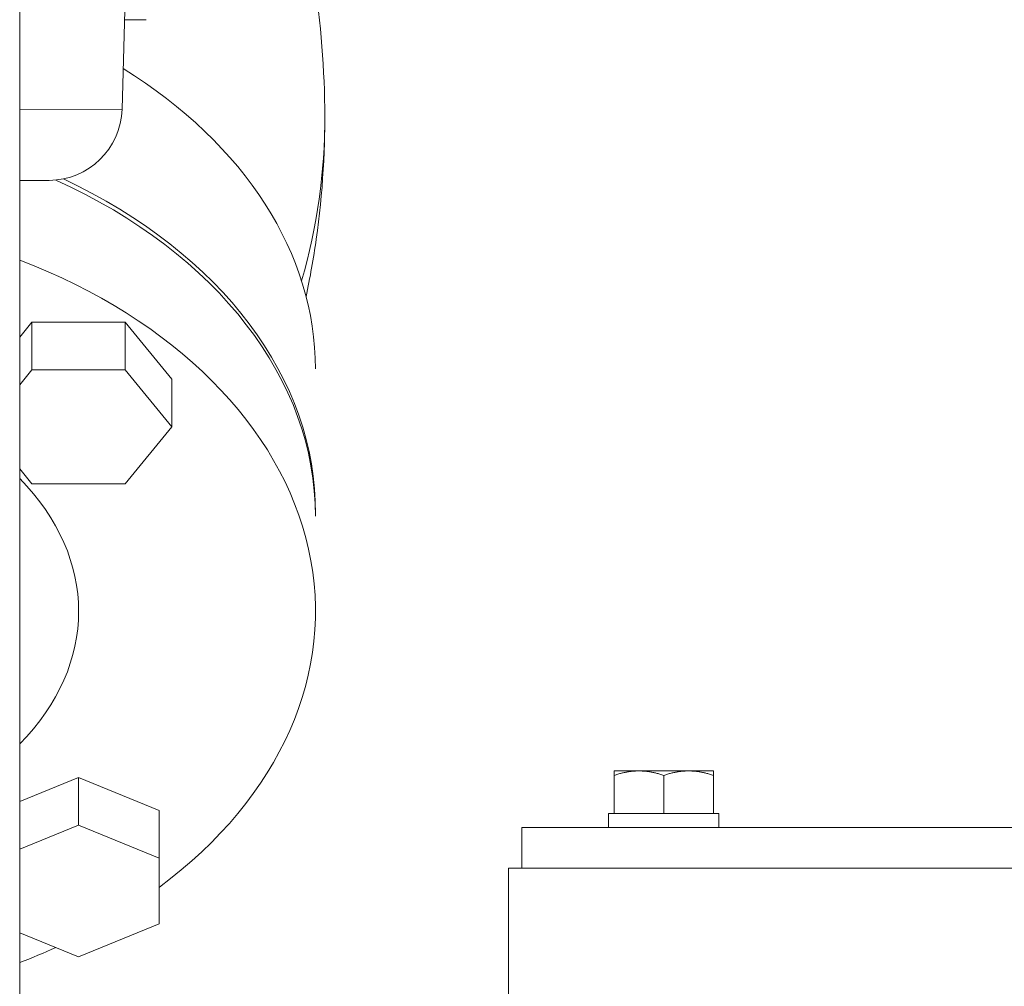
# Model space of a CAD drawing. Header units: inches. Extents: x 1 to 669, y 0 to 417.
# Tile 223 of 256: x 324.37 to 328.71, y 272.21 to 276.47. Entities that reach past the tile are written whole.
import ezdxf

# ---------------------------------------------------------------- set-up
doc = ezdxf.new("R2010")
doc.units = ezdxf.units.IN
doc.header["$LTSCALE"] = 12
doc.header["$MEASUREMENT"] = 0
doc.layers.get('0').update_dxf_attribs({"linetype": 'CONTINUOUS'})
doc.layers.add('D', color=2, linetype='CONTINUOUS')
doc.layers.add('X', color=1, linetype='CONTINUOUS')
doc.styles.get("Standard").update_dxf_attribs({"font": 'SIMPLEX.SHX', "width": 0.875})
doc.dimstyles.new('STANDARD$0', dxfattribs={"dimscale": 32, "dimtxt": 0.09375, "dimasz": 0.0625, "dimexe": 0.03125, "dimexo": 0.03125, "dimgap": 0.03125, "dimtad": 1, "dimtih": 1, "dimtoh": 1, "dimdec": 4, "dimzin": 12, "dimdsep": 46, "dimlunit": 5, "dimtxsty": 'Standard', "dimcen": -0.03125, "dimclrd": 256, "dimclre": 256, "dimclrt": 256, "dimadec": 0, "dimazin": 0, "dimtfac": 0.875, "dimtdec": 4, "dimtofl": 0, "dimtmove": 0, "dimatfit": 3, "dimfxl": 0, "dimtolj": 1, "dimtzin": 12, "dimlwd": 13, "dimlwe": 13, "dimarcsym": 0})

# ---------------------------------------------------------------- blocks, each defined once
blk = doc.blocks.new('*D70')
at = {"layer": 'D', "lineweight": 13}
for p, q in [((326.4905, 290.2836), (424.5308, 290.2836)), ((423.5308, 288.2836), (423.5308, 251.8455)), ((423.5308, 170.7758), (423.5308, 243.7205)), ((367.385, 168.7758), (424.5308, 168.7758))]:
    blk.add_line(p, q, dxfattribs=at)
at = {"layer": 'D'}
for points in [[(423.1975, 288.2836), (423.8642, 288.2836), (423.5308, 290.2836)], [(423.1975, 170.7758), (423.8642, 170.7758), (423.5308, 168.7758)]]:
    blk.add_solid(points, dxfattribs=at)
at = {"layer": 'D', "insert": (423.5308, 247.783), "char_height": 3, "attachment_point": 5}
blk.add_mtext('\\A1;121{\\H0.875x;\\S1/2;}{}{\\C2;%%p1}', dxfattribs=at)
blk = doc.blocks.new('GASTRAIN RIGHT')
at = {"layer": 'X', "lineweight": 0}
for p, q in [((304.2346, 288.7315), (304.2601, 289.6715)), ((303.7833, 289.469), (303.7833, 284.6341)), ((304.2569, 289.1259), (304.2453, 289.1259)), ((304.3301, 289.1259), (304.2569, 289.1259)), ((304.3414, 289.1259), (304.3301, 289.1259)), ((304.2346, 288.7315), (303.7833, 288.7305)), ((303.9126, 288.4175), (303.7833, 288.4172)), ((303.7833, 287.7258), (303.8375, 287.7923)), ((303.8375, 287.7923), (304.2485, 287.7923)), ((303.8375, 287.7923), (303.8375, 287.5825)), ((304.2485, 287.7923), (304.2485, 287.5825)), ((304.2485, 287.7923), (304.4541, 287.5406)), ((303.7833, 287.516), (303.8375, 287.5825)), ((303.8375, 287.5825), (304.2485, 287.5825)), ((304.2485, 287.5825), (304.4541, 287.3308)), ((304.4541, 287.5406), (304.4541, 287.3308)), ((304.4541, 287.3308), (304.2485, 287.0791)), ((303.8375, 287.0791), (303.7833, 287.1456)), ((304.2485, 287.0791), (303.8375, 287.0791)), ((303.7833, 285.6784), (304.043, 285.7844)), ((304.043, 285.7844), (304.043, 285.5747)), ((304.043, 285.7844), (304.399, 285.6391)), ((304.399, 285.6391), (304.399, 285.4294)), ((303.7833, 285.4686), (304.043, 285.5747)), ((304.043, 285.5747), (304.399, 285.4294)), ((304.399, 285.4294), (304.399, 285.1387)), ((304.399, 285.1387), (304.043, 284.9934)), ((304.043, 284.9934), (303.7833, 285.0995))]:
    blk.add_line(p, q, dxfattribs=at)
blk.add_arc((303.9119, 288.7402), 0.3227, 270.1199, 358.4439, dxfattribs=at)
for centre, start_param, end_param in [((302.5958, 287.5861), 0, 0.850443), ((302.5958, 286.9367), 0, 0.999678), ((302.5958, 286.9568), -0.005714, 0.983864)]:
    blk.add_ellipse(centre, major_axis=(2.4917, 0), ratio=0.707107, start_param=start_param, end_param=end_param, dxfattribs=at)
at = {"layer": 'X', "lineweight": 0, "extrusion": (-2.22858e-16, -9.86463e-30, -1)}
blk.add_ellipse((299.9968, 288.6976), major_axis=(5.1324, 0), ratio=0.707107, start_param=0, end_param=0.200658, dxfattribs=at)
at = {"layer": 'X', "lineweight": 0, "extrusion": (-1.99155e-16, 9.33032e-18, -1)}
blk.add_ellipse((302.5958, 286.5172), major_axis=(2.4917, 0), ratio=0.707107, start_param=-1.074033, end_param=0.761655, dxfattribs=at)
at = {"layer": 'X', "lineweight": 0, "extrusion": (-2.13586e-16, 5.3999e-17, -1)}
blk.add_ellipse((302.5958, 286.5172), major_axis=(1.4473, 0), ratio=0.707107, start_param=-0.608496, end_param=0.608496, dxfattribs=at)
at = {"layer": 'X', "lineweight": 0, "extrusion": (-1.98121e-16, -3.01456e-17, -1)}
blk.add_ellipse((302.5958, 286.5172), major_axis=(-2.4917, 0), ratio=0.707107, start_param=-2.141623, end_param=-2.067559, dxfattribs=at)
at = {"layer": 'X', "lineweight": 0}
blk.add_open_spline([(304.9961, 289.6974), (305.0234, 289.597), (305.047, 289.4938), (305.1395, 288.9906), (305.1486, 288.5627), (305.0788, 288.0727), (305.0638, 287.9882), (305.0462, 287.9052)], degree=3, knots=[2.9516205, 2.9516205, 2.9516205, 2.9516205, 3.0123618, 3.0123618, 3.2419513, 3.2419513, 3.2904759, 3.2904759, 3.2904759, 3.2904759], dxfattribs=at)

msp = doc.modelspace()

# ---------------------------------------------------------------- linework, layer by layer
at = {"layer": 'X', "lineweight": 0}
for p, q in [((326.98687, 273.15506), (327.09637, 273.15506)), ((327.09637, 273.15506), (327.31537, 273.15506)), ((327.31537, 273.15506), (327.42487, 273.15506)), ((326.98687, 272.96706), (326.98687, 273.1355)), ((327.20587, 272.96706), (327.20587, 273.1355)), ((327.42487, 272.96706), (327.42487, 273.1355)), ((326.98687, 272.96706), (326.96237, 272.96706)), ((326.96237, 272.90506), (326.96237, 272.96706)), ((327.00418, 272.96706), (326.98687, 272.96706)), ((327.18856, 272.96706), (327.00418, 272.96706)), ((327.20587, 272.96706), (327.18856, 272.96706)), ((327.22318, 272.96706), (327.20587, 272.96706)), ((327.40756, 272.96706), (327.22318, 272.96706)), ((327.42487, 272.96706), (327.40756, 272.96706)), ((327.44937, 272.96706), (327.42487, 272.96706)), ((327.44937, 272.90506), (327.44937, 272.96706)), ((340.45495, 272.90506), (326.57995, 272.90506)), ((326.57995, 272.90506), (326.57995, 272.72576)), ((326.52065, 272.72576), (340.51425, 272.72576)), ((326.52065, 272.72576), (326.52065, 272.10076))]:
    msp.add_line(p, q, dxfattribs=at)
for points, weights in [([(326.98687, 273.15506), (326.98687, 273.15506), (326.98687, 273.1355)], [1.89912449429, 1.89912449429, 1.76277349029]), ([(326.98687, 273.1355), (327.04555, 273.15506), (327.09637, 273.15506)], [1.76277349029, 1.89912449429, 1.89912449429]), ([(327.09637, 273.15506), (327.14719, 273.15506), (327.20587, 273.1355)], [1.89912449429, 1.89912449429, 1.76277349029]), ([(327.20587, 273.1355), (327.26455, 273.15506), (327.31537, 273.15506)], [1.76277349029, 1.89912449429, 1.89912449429]), ([(327.31537, 273.15506), (327.36619, 273.15506), (327.42487, 273.1355)], [1.89912449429, 1.89912449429, 1.76277349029]), ([(327.42487, 273.1355), (327.42487, 273.15506), (327.42487, 273.15506)], [1.76277349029, 1.89912449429, 1.89912449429])]:
    msp.add_rational_spline(points, weights, degree=2, dxfattribs=at)

# ---------------------------------------------------------------- block references
msp.add_blockref('GASTRAIN RIGHT', (20.58257, -12.65837))

# ---------------------------------------------------------------- dimensions: what is measured, and where the dimension line sits
at = {"layer": 'D'}
dim = msp.add_linear_dim(base=(423.53082, 168.77576), p1=(325.49053, 290.28358), p2=(366.38499, 168.77576), angle=90, text='<>{}{\\C2;%%p1}', dimstyle='STANDARD$0', override={"dimdec": 1, "dimtp": 1, "dimtm": 1, "dimarcsym": 1}, dxfattribs=at)
dim.commit()
dim.dimension.update_dxf_attribs({"geometry": '*D70', "text_midpoint": (423.53082, 247.78297), "dimtype": 160})

doc.saveas('drawing.dxf')
